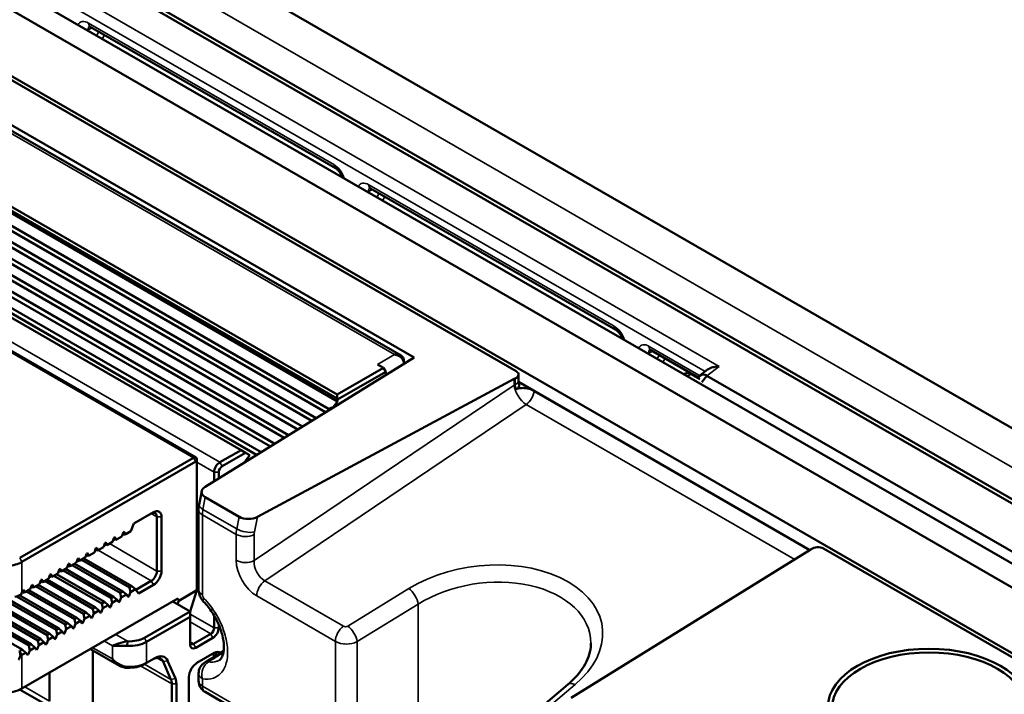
# Model space of a CAD drawing. Header units: millimetres. Extents: x 0 to 5104, y -184 to 1188.
# Tile 194 of 221: x 1389 to 1429, y 612 to 640. Entities that reach past the tile are written whole.
import ezdxf

# ---------------------------------------------------------------- set-up
doc = ezdxf.new("R2010")
doc.units = ezdxf.units.MM
doc.header["$LTSCALE"] = 2
doc.layers.add('Sichtbar (ISO)', color=7, linetype='Continuous', lineweight=50)
doc.layers.add('Sichtbar schmal (ISO)', color=7, linetype='Continuous', lineweight=35)

msp = doc.modelspace()

# ---------------------------------------------------------------- linework, layer by layer
at = {"layer": 'Sichtbar (ISO)'}
for p, q in [((1320.786, 686.182), (1437.648, 618.712)), ((1318.547, 684.554), (1434.827, 617.419)), ((1318.802, 684.232), (1434.483, 617.443)), ((1549.724, 548.425), (1315.955, 683.392)), ((1315.012, 682.957), (1548.781, 547.99)), ((1312.655, 681.596), (1546.424, 546.629)), ((1366.021, 650.622), (1408.99, 625.813)), ((1404.791, 626.387), (1380.75, 640.267)), ((1391.436, 640.027), (1401.549, 634.188)), ((1381.157, 639.791), (1404.245, 626.461)), ((1401.632, 624.569), (1378.062, 638.178)), ((1401.609, 624.686), (1378.086, 638.267)), ((1401.609, 624.85), (1378.227, 638.349)), ((1401.255, 624.271), (1377.874, 637.771)), ((1401.134, 624.123), (1377.874, 637.553)), ((1400.747, 623.884), (1377.874, 637.09)), ((1400.565, 623.771), (1377.874, 636.872)), ((1400.179, 623.532), (1377.874, 636.41)), ((1374.267, 636.063), (1397.649, 622.563)), ((1399.997, 623.419), (1377.874, 636.192)), ((1399.61, 623.18), (1377.874, 635.729)), ((1399.428, 623.067), (1377.874, 635.512)), ((1395.793, 622.26), (1373.825, 634.943)), ((1399.041, 622.828), (1377.874, 635.049)), ((1398.859, 622.715), (1377.874, 634.831)), ((1398.473, 622.476), (1377.874, 634.369)), ((1398.291, 622.363), (1377.874, 634.151)), ((1402.986, 633.359), (1413.099, 627.52)), ((1368.063, 627.833), (1390.031, 615.15)), ((1368.167, 627.893), (1390.135, 615.21)), ((1367.309, 627.398), (1389.277, 614.715)), ((1367.413, 627.458), (1389.381, 614.775)), ((1367.686, 627.615), (1389.654, 614.932)), ((1367.79, 627.675), (1389.758, 614.992)), ((1366.659, 627.022), (1388.626, 614.339)), ((1366.932, 627.18), (1388.899, 614.497)), ((1367.036, 627.24), (1389.004, 614.557)), ((1416.496, 625.558), (1414.535, 626.69)), ((1396.177, 621.054), (1404.791, 626.387)), ((1404.355, 626.177), (1404.355, 626.286)), ((1401.609, 624.85), (1403.518, 625.952)), ((1403.612, 625.789), (1401.632, 624.645)), ((1403.271, 626.094), (1403.518, 625.952)), ((1403.518, 625.952), (1403.612, 625.789)), ((1403.612, 625.658), (1403.612, 625.789)), ((1416.88, 625.883), (1416.559, 625.64)), ((1408.902, 625.498), (1398.334, 619.809)), ((1409.088, 625.422), (1409.088, 625.677)), ((1409.09, 625.375), (1421.1, 618.441)), ((1415.973, 625.72), (1415.906, 625.685)), ((1416.556, 625.487), (1416.2, 625.693)), ((1416.484, 625.529), (1416.49, 625.545)), ((1416.642, 625.369), (1416.852, 625.631)), ((1416.852, 625.631), (1432.687, 616.489)), ((1421.083, 618.445), (1409.732, 624.998)), ((1401.444, 624.334), (1401.632, 624.569)), ((1401.609, 624.686), (1401.609, 624.85)), ((1401.632, 624.645), (1401.609, 624.686)), ((1401.632, 624.569), (1401.632, 624.645)), ((1401.255, 624.271), (1401.444, 624.334)), ((1401.255, 624.198), (1401.255, 624.271)), ((1401.444, 624.334), (1401.444, 624.315)), ((1396.777, 622.06), (1397.649, 622.563)), ((1397.649, 622.563), (1397.837, 622.454)), ((1388.527, 618.113), (1395.693, 622.25)), ((1395.834, 622.06), (1395.834, 622.169)), ((1397.837, 622.454), (1396.871, 621.897)), ((1398.011, 622.354), (1397.814, 622.109)), ((1398.011, 622.354), (1397.837, 622.454)), ((1397.893, 622.116), (1397.843, 622.145)), ((1397.904, 622.124), (1397.851, 622.154)), ((1395.787, 622.087), (1388.622, 617.95)), ((1395.834, 616.78), (1395.834, 622.06)), ((1397.814, 622.109), (1397.814, 622.068)), ((1396.541, 621.28), (1396.541, 621.652)), ((1396.73, 621.652), (1396.73, 621.396)), ((1395.921, 620.317), (1396.029, 620.869)), ((1396.178, 620.618), (1397.579, 619.809)), ((1395.9, 616.815), (1395.9, 620.11)), ((1393.235, 619.531), (1394.043, 619.997)), ((1394.184, 617.575), (1394.184, 619.807)), ((1394.373, 619.807), (1394.373, 617.575)), ((1393.112, 619.215), (1393.235, 619.531)), ((1392.358, 618.78), (1392.426, 618.955)), ((1392.403, 618.897), (1392.482, 618.852)), ((1392.426, 618.955), (1392.454, 618.971)), ((1392.454, 618.971), (1392.522, 618.875)), ((1392.482, 618.852), (1392.522, 618.875)), ((1392.522, 618.875), (1392.735, 618.997)), ((1392.735, 618.997), (1392.803, 619.173)), ((1392.78, 619.115), (1392.859, 619.069)), ((1392.803, 619.173), (1392.831, 619.189)), ((1392.831, 619.189), (1392.899, 619.092)), ((1392.859, 619.069), (1392.899, 619.092)), ((1392.899, 619.092), (1393.112, 619.215)), ((1391.604, 618.344), (1391.672, 618.52)), ((1391.672, 618.52), (1391.7, 618.536)), ((1391.7, 618.536), (1391.768, 618.439)), ((1391.768, 618.439), (1391.981, 618.562)), ((1391.981, 618.562), (1392.049, 618.737)), ((1392.026, 618.679), (1392.105, 618.634)), ((1392.049, 618.737), (1392.077, 618.754)), ((1392.077, 618.754), (1392.145, 618.657)), ((1392.105, 618.634), (1392.145, 618.657)), ((1392.145, 618.657), (1392.358, 618.78)), ((1421.658, 618.5), (1437.326, 609.454)), ((1390.849, 617.909), (1390.917, 618.084)), ((1390.917, 618.084), (1390.945, 618.1)), ((1390.945, 618.1), (1391.013, 618.004)), ((1391.013, 618.004), (1391.226, 618.127)), ((1391.172, 618.095), (1393.152, 616.952)), ((1391.226, 618.127), (1391.294, 618.302)), ((1391.272, 618.244), (1391.351, 618.198)), ((1391.294, 618.302), (1391.323, 618.318)), ((1391.323, 618.318), (1391.391, 618.221)), ((1391.351, 618.198), (1391.391, 618.221)), ((1391.391, 618.221), (1391.604, 618.344)), ((1391.649, 618.462), (1391.728, 618.416)), ((1391.728, 618.416), (1391.768, 618.439)), ((1411.255, 612.345), (1421.113, 618.449)), ((1390.163, 617.649), (1390.191, 617.665)), ((1390.191, 617.665), (1390.259, 617.568)), ((1390.259, 617.568), (1390.472, 617.691)), ((1390.418, 617.66), (1392.398, 616.517)), ((1390.472, 617.691), (1390.54, 617.866)), ((1390.518, 617.808), (1390.597, 617.763)), ((1390.54, 617.866), (1390.568, 617.883)), ((1390.568, 617.883), (1390.636, 617.786)), ((1390.597, 617.763), (1390.636, 617.786)), ((1390.636, 617.786), (1390.849, 617.909)), ((1390.691, 617.817), (1392.671, 616.674)), ((1390.795, 617.877), (1392.775, 616.734)), ((1390.895, 618.026), (1390.974, 617.981)), ((1390.974, 617.981), (1391.013, 618.004)), ((1391.068, 618.035), (1393.048, 616.892)), ((1389.505, 617.133), (1389.718, 617.256)), ((1389.718, 617.256), (1389.786, 617.431)), ((1389.763, 617.373), (1389.842, 617.327)), ((1389.786, 617.431), (1389.814, 617.447)), ((1389.814, 617.447), (1389.882, 617.35)), ((1389.842, 617.327), (1389.882, 617.35)), ((1389.882, 617.35), (1390.095, 617.473)), ((1389.937, 617.382), (1391.916, 616.239)), ((1390.041, 617.442), (1392.021, 616.299)), ((1390.095, 617.473), (1390.163, 617.649)), ((1390.141, 617.591), (1390.219, 617.545)), ((1390.219, 617.545), (1390.259, 617.568)), ((1390.314, 617.6), (1392.294, 616.456)), ((1388.964, 616.82), (1389.032, 616.996)), ((1389.009, 616.937), (1389.088, 616.892)), ((1389.032, 616.996), (1389.06, 617.012)), ((1389.06, 617.012), (1389.128, 616.915)), ((1389.088, 616.892), (1389.128, 616.915)), ((1389.128, 616.915), (1389.341, 617.038)), ((1389.182, 616.946), (1391.162, 615.803)), ((1389.286, 617.006), (1391.266, 615.863)), ((1389.341, 617.038), (1389.409, 617.213)), ((1389.386, 617.155), (1389.465, 617.11)), ((1389.409, 617.213), (1389.437, 617.229)), ((1389.437, 617.229), (1389.505, 617.133)), ((1389.465, 617.11), (1389.505, 617.133)), ((1389.559, 617.164), (1391.539, 616.021)), ((1389.664, 617.224), (1391.643, 616.081)), ((1393.048, 616.892), (1393.152, 616.952)), ((1393.088, 616.697), (1393.048, 616.892)), ((1393.152, 616.952), (1393.301, 616.82)), ((1393.314, 616.801), (1393.948, 617.167)), ((1394.043, 617.004), (1393.423, 616.646)), ((1388.42, 616.516), (1390.408, 615.368)), ((1388.53, 616.572), (1390.512, 615.428)), ((1388.622, 616.692), (1388.655, 616.778)), ((1388.622, 612.725), (1395.051, 616.437)), ((1388.632, 616.72), (1388.711, 616.674)), ((1388.655, 616.778), (1388.683, 616.794)), ((1388.683, 616.794), (1388.751, 616.697)), ((1388.711, 616.674), (1388.751, 616.697)), ((1388.751, 616.697), (1388.964, 616.82)), ((1388.805, 616.729), (1390.785, 615.586)), ((1388.909, 616.789), (1390.889, 615.646)), ((1392.294, 616.456), (1392.398, 616.517)), ((1392.333, 616.262), (1392.294, 616.456)), ((1392.398, 616.517), (1392.546, 616.385)), ((1392.711, 616.479), (1392.643, 616.304)), ((1392.671, 616.674), (1392.775, 616.734)), ((1392.711, 616.479), (1392.671, 616.674)), ((1392.924, 616.602), (1392.711, 616.479)), ((1392.775, 616.734), (1392.924, 616.602)), ((1392.992, 616.506), (1392.924, 616.602)), ((1392.953, 616.56), (1393.02, 616.522)), ((1393.02, 616.522), (1392.992, 616.506)), ((1393.088, 616.697), (1393.02, 616.522)), ((1393.301, 616.82), (1393.088, 616.697)), ((1393.423, 616.646), (1393.301, 616.82)), ((1395.051, 616.437), (1395.08, 616.345)), ((1395.08, 616.345), (1395.834, 616.78)), ((1395.547, 615.912), (1395.834, 616.78)), ((1391.539, 616.021), (1391.643, 616.081)), ((1391.643, 616.081), (1391.792, 615.949)), ((1391.956, 616.044), (1391.888, 615.869)), ((1391.916, 616.239), (1392.021, 616.299)), ((1391.956, 616.044), (1391.916, 616.239)), ((1392.169, 616.167), (1391.956, 616.044)), ((1392.021, 616.299), (1392.169, 616.167)), ((1392.237, 616.07), (1392.169, 616.167)), ((1392.199, 616.125), (1392.265, 616.086)), ((1392.265, 616.086), (1392.237, 616.07)), ((1392.333, 616.262), (1392.265, 616.086)), ((1392.546, 616.385), (1392.333, 616.262)), ((1392.614, 616.288), (1392.546, 616.385)), ((1392.576, 616.342), (1392.643, 616.304)), ((1392.643, 616.304), (1392.614, 616.288)), ((1395.551, 615.91), (1394.844, 616.318)), ((1394.871, 616.302), (1394.884, 616.341)), ((1395.08, 616.345), (1395.035, 616.208)), ((1390.785, 615.586), (1390.889, 615.646)), ((1390.889, 615.646), (1391.038, 615.514)), ((1391.162, 615.803), (1391.266, 615.863)), ((1391.202, 615.609), (1391.162, 615.803)), ((1391.415, 615.731), (1391.202, 615.609)), ((1391.266, 615.863), (1391.415, 615.731)), ((1391.483, 615.635), (1391.415, 615.731)), ((1391.445, 615.689), (1391.511, 615.651)), ((1391.511, 615.651), (1391.483, 615.635)), ((1391.579, 615.826), (1391.511, 615.651)), ((1391.579, 615.826), (1391.539, 616.021)), ((1391.792, 615.949), (1391.579, 615.826)), ((1391.86, 615.852), (1391.792, 615.949)), ((1391.822, 615.907), (1391.888, 615.869)), ((1391.888, 615.869), (1391.86, 615.852)), ((1393.666, 614.821), (1395.551, 615.91)), ((1395.551, 615.692), (1393.76, 614.658)), ((1395.551, 615.91), (1395.551, 615.692)), ((1395.551, 614.549), (1395.551, 615.692)), ((1396.541, 615.229), (1396.541, 615.738)), ((1390.408, 615.368), (1390.512, 615.428)), ((1390.448, 615.173), (1390.408, 615.368)), ((1390.661, 615.296), (1390.448, 615.173)), ((1390.512, 615.428), (1390.661, 615.296)), ((1390.729, 615.199), (1390.661, 615.296)), ((1390.69, 615.254), (1390.757, 615.215)), ((1390.825, 615.391), (1390.757, 615.215)), ((1390.825, 615.391), (1390.785, 615.586)), ((1391.038, 615.514), (1390.825, 615.391)), ((1391.106, 615.417), (1391.038, 615.514)), ((1391.068, 615.472), (1391.134, 615.433)), ((1391.134, 615.433), (1391.106, 615.417)), ((1391.202, 615.609), (1391.134, 615.433)), ((1396.73, 615.368), (1396.73, 615.229)), ((1389.654, 614.932), (1389.758, 614.992)), ((1389.694, 614.738), (1389.654, 614.932)), ((1389.907, 614.861), (1389.694, 614.738)), ((1389.758, 614.992), (1389.907, 614.861)), ((1389.975, 614.764), (1389.907, 614.861)), ((1389.936, 614.818), (1390.003, 614.78)), ((1390.071, 614.955), (1390.003, 614.78)), ((1390.031, 615.15), (1390.135, 615.21)), ((1390.071, 614.955), (1390.031, 615.15)), ((1390.284, 615.078), (1390.071, 614.955)), ((1390.135, 615.21), (1390.284, 615.078)), ((1390.352, 614.981), (1390.284, 615.078)), ((1390.313, 615.036), (1390.38, 614.998)), ((1390.38, 614.998), (1390.352, 614.981)), ((1390.448, 615.173), (1390.38, 614.998)), ((1390.757, 615.215), (1390.729, 615.199)), ((1395.693, 614.576), (1396.4, 614.984)), ((1396.494, 614.821), (1395.787, 614.413)), ((1388.899, 614.497), (1389.004, 614.557)), ((1388.939, 614.302), (1388.899, 614.497)), ((1389.152, 614.425), (1388.939, 614.302)), ((1389.004, 614.557), (1389.152, 614.425)), ((1389.22, 614.328), (1389.152, 614.425)), ((1389.316, 614.52), (1389.248, 614.345)), ((1389.277, 614.715), (1389.381, 614.775)), ((1389.316, 614.52), (1389.277, 614.715)), ((1389.529, 614.643), (1389.316, 614.52)), ((1389.381, 614.775), (1389.529, 614.643)), ((1389.597, 614.546), (1389.529, 614.643)), ((1389.559, 614.601), (1389.626, 614.562)), ((1389.626, 614.562), (1389.597, 614.546)), ((1389.694, 614.738), (1389.626, 614.562)), ((1390.003, 614.78), (1389.975, 614.764)), ((1392.973, 614.676), (1392.961, 614.491)), ((1401.936, 614.565), (1401.938, 614.566)), ((1402.293, 614.606), (1402.294, 614.606)), ((1388.527, 614.282), (1388.626, 614.339)), ((1388.775, 614.207), (1388.622, 614.119)), ((1388.626, 614.339), (1388.775, 614.207)), ((1388.843, 614.111), (1388.775, 614.207)), ((1388.805, 614.165), (1388.871, 614.127)), ((1388.871, 614.127), (1388.843, 614.111)), ((1388.939, 614.302), (1388.871, 614.127)), ((1389.182, 614.383), (1389.248, 614.345)), ((1389.248, 614.345), (1389.22, 614.328)), ((1392.636, 613.669), (1391.447, 614.356)), ((1391.546, 611.172), (1391.546, 614.299)), ((1395.834, 613.786), (1396.541, 614.194)), ((1392.961, 613.62), (1392.973, 613.588)), ((1393.76, 613.787), (1393.666, 613.732)), ((1393.76, 613.787), (1394.101, 613.983)), ((1394.763, 613.102), (1394.444, 613.839)), ((1394.626, 613.876), (1394.945, 613.139)), ((1389.751, 613.377), (1389.751, 612.208)), ((1395.504, 610.683), (1395.504, 613.214)), ((1395.9, 613.047), (1395.9, 613.35)), ((1394.797, 609.295), (1394.797, 612.92)), ((1394.985, 612.92), (1394.985, 609.295)), ((1411.121, 612.893), (1409.012, 611.114)), ((1388.527, 612.671), (1388.622, 612.725)), ((1389.993, 611.843), (1388.544, 612.68)), ((1396.166, 612.585), (1401.648, 609.42))]:
    msp.add_line(p, q, dxfattribs=at)
for centre, start, end in [((1396.433, 613.35), 121.5077, 180), ((1396.433, 613.047), 180, 240)]:
    msp.add_arc(centre, 0.533, start, end, dxfattribs=at)
for centre, major_axis, ratio, start_param, end_param in [((1391.603, 640.315), (-0.167, -0.289), 0.57735, 6.283085, 6.283185), ((1401.715, 634.477), (-0.167, -0.289), 0.57735, 0, 0.0001), ((1403.152, 633.647), (-0.167, -0.289), 0.57735, 6.283085, 6.283185), ((1413.265, 627.809), (-0.167, -0.289), 0.57735, 0, 0.0001), ((1414.702, 626.979), (-0.167, -0.289), 0.57735, 6.283085, 6.283185), ((1404.119, 626.312), (-0.167, 0.289), 0.57735, 3.677388, 3.926991), ((1408.755, 625.677), (0.333, 0), 0.57735, 5.343328, 7.068583), ((1409.266, 625.273), (0.533, 0), 0.57735, 2.201735, 2.321288), ((1416.2, 625.312), (-0.233, 0.405), 0.576999, 5.498548, 6.257017), ((1395.693, 622.087), (0.1, 0.173), 0.57735, 5.497787, 7.068583), ((1395.787, 622.033), (0.0333, 0.0577), 0.57735, 5.497787, 7.068583), ((1396.777, 621.788), (0.167, 0.289), 0.57735, 0.785398, 2.356194), ((1396.871, 621.733), (-0.1, -0.173), 0.57735, 3.926991, 5.497787), ((1396.567, 620.844), (-0.542, -0.016), 0.578054, 5.498292, 7.035361), ((1394.043, 619.616), (0.233, 0.404), 0.57735, 5.497787, 7.068583), ((1393.948, 619.671), (0.167, 0.289), 0.57735, 5.497787, 7.068583), ((1397.971, 620.034), (-0.543, -0.016), 0.575293, 0.750104, 2.287173), ((1420.722, 618.659), (-0.533, 0), 0.57735, 2.39169, 2.511264), ((1421.423, 618.363), (0.333, 0), 0.57735, 0.786008, 2.511264), ((1420.711, 618.23), (-0.526, 0), 0.57735, 3.895594, 3.926991), ((1387.914, 618.358), (-1, 0), 0.57735, 1.693321, 2.356194), ((1393.948, 617.439), (0.167, 0.289), 0.57735, 3.926991, 5.497787), ((1394.043, 617.385), (-0.233, -0.404), 0.57735, 0.785398, 2.356194), ((1387.914, 617.031), (1, 0), 0.57735, 5.139595, 5.448349), ((1387.914, 617.101), (-0.651, -1.848), 0.410754, 1.444616, 1.494054), ((1396.4, 615.147), (0.1, 0.173), 0.57735, 3.926991, 5.497787), ((1396.494, 615.093), (-0.167, -0.289), 0.57735, 0.785398, 2.356194), ((1393.053, 615.175), (0.867, 0), 0.57735, 4.620151, 5.497787), ((1393.053, 615.066), (-1, 0), 0.57735, 1.478558, 2.356194), ((1395.693, 614.739), (-0.1, -0.173), 0.57735, 5.497787, 7.068583), ((1395.787, 614.685), (-0.167, -0.289), 0.57735, 5.497787, 7.068583), ((1387.914, 614.646), (-0.651, -1.848), 0.410754, 1.312925, 1.41004), ((1387.914, 614.527), (-1, 0), 0.57735, 2.272181, 2.356194), ((1394.006, 613.385), (0.333, 0.577), 0.57735, 5.878294, 7.068583), ((1394.101, 613.33), (0.4, 0.693), 0.57735, 5.878294, 7.068583), ((1396.447, 613.868), (0.167, 0.289), 0.57735, 5.969365, 7.068583), ((1396.541, 613.813), (0.233, 0.404), 0.57735, 6.171069, 7.068583), ((1393.053, 614.195), (1, 0), 0.57735, 4.620151, 5.497787), ((1393.053, 614.086), (-0.867, 0), 0.57735, 1.478558, 2.356194), ((1395.834, 613.405), (0.233, 0.404), 0.57735, 0.785398, 2.356194), ((1394.326, 612.648), (0.333, 0.577), 0.57735, 5.497787, 5.878294), ((1394.42, 612.593), (-0.4, -0.693), 0.57735, 2.356194, 2.736701), ((1387.914, 613.133), (1, 0), 0.57735, 4.620151, 5.497787)]:
    msp.add_ellipse(centre, major_axis=major_axis, ratio=ratio, start_param=start_param, end_param=end_param, dxfattribs=at)
for centre, major_axis in [((1426.004, 611.963), (4.167, 0)), ((1426.004, 611.908), (4, 0))]:
    msp.add_ellipse(centre, major_axis=major_axis, ratio=0.57735, dxfattribs=at)
for points, knots in [([(1391.436, 640.027), (1391.422, 640.035), (1391.41, 640.04), (1391.395, 640.045), (1391.392, 640.045), (1391.392, 640.045)], [0, 0, 0, 0, 0.01378588, 0.01378588, 0.02660839, 0.02660839, 0.02660839, 0.02660839]), ([(1401.823, 633.816), (1401.814, 633.842), (1401.804, 633.869), (1401.775, 633.929), (1401.756, 633.964), (1401.713, 634.03), (1401.689, 634.062), (1401.64, 634.117), (1401.615, 634.14), (1401.577, 634.171), (1401.561, 634.181), (1401.549, 634.188)], [0.03083492, 0.03083492, 0.03083492, 0.03083492, 0.04409059, 0.04409059, 0.0613712, 0.0613712, 0.07967209, 0.07967209, 0.09719717, 0.09719717, 0.109552, 0.109552, 0.109552, 0.109552]), ([(1402.985, 633.359), (1402.971, 633.367), (1402.959, 633.372), (1402.945, 633.377), (1402.941, 633.377), (1402.941, 633.377)], [0, 0, 0, 0, 0.01378588, 0.01378588, 0.02660839, 0.02660839, 0.02660839, 0.02660839]), ([(1413.373, 627.148), (1413.364, 627.174), (1413.354, 627.2), (1413.325, 627.261), (1413.306, 627.295), (1413.263, 627.361), (1413.239, 627.393), (1413.19, 627.448), (1413.165, 627.472), (1413.127, 627.502), (1413.111, 627.512), (1413.099, 627.52)], [0.03083492, 0.03083492, 0.03083492, 0.03083492, 0.04409059, 0.04409059, 0.0613712, 0.0613712, 0.07967209, 0.07967209, 0.09719717, 0.09719717, 0.109552, 0.109552, 0.109552, 0.109552]), ([(1414.535, 626.69), (1414.521, 626.699), (1414.509, 626.704), (1414.495, 626.708), (1414.491, 626.709), (1414.491, 626.709)], [0, 0, 0, 0, 0.01378588, 0.01378588, 0.02660839, 0.02660839, 0.02660839, 0.02660839]), ([(1403.978, 626.503), (1404.109, 626.522), (1404.171, 626.504), (1404.245, 626.461), (1404.318, 626.419), (1404.355, 626.353), (1404.355, 626.286)], [0, 0, 0, 0, 0.5, 0.5, 0.5, 0.9974183, 0.9974183, 0.9974183, 0.9974183]), ([(1404.355, 626.176), (1404.355, 626.243), (1404.307, 626.331), (1404.245, 626.384), (1404.182, 626.438), (1404.109, 626.484), (1403.978, 626.503)], [0, 0, 0, 0, 0.5, 0.5, 0.5, 1, 1, 1, 1]), ([(1417.351, 626.008), (1417.284, 626.01), (1417.212, 626.004), (1417.075, 625.977), (1417.01, 625.956), (1416.93, 625.916), (1416.904, 625.9), (1416.88, 625.883)], [0, 0, 0, 0, 0.03017967, 0.03017967, 0.06035935, 0.06035935, 0.0755235, 0.0755235, 0.0755235, 0.0755235]), ([(1416.493, 625.544), (1416.537, 625.651), (1416.642, 625.708), (1416.78, 625.662), (1416.803, 625.655), (1416.827, 625.644), (1416.852, 625.631)], [0.235068, 0.235068, 0.235068, 0.235068, 0.8892165, 0.8892165, 0.8892165, 1, 1, 1, 1]), ([(1409.108, 625.25), (1409.111, 625.238), (1409.112, 625.227), (1409.109, 625.19), (1409.098, 625.165), (1409.068, 625.127), (1409.053, 625.114), (1409.018, 625.09), (1408.999, 625.08), (1408.978, 625.071)], [-0.05298673, -0.05298673, -0.05298673, -0.05298673, -0.04396457, -0.04396457, -0.02414255, -0.02414255, -0.01174832, -0.01174832, -0.00008626, -0.00008626, -0.00008626, -0.00008626]), ([(1409.732, 624.998), (1409.702, 625.016), (1409.669, 625.033), (1409.601, 625.064), (1409.565, 625.077), (1409.479, 625.103), (1409.429, 625.113), (1409.309, 625.127), (1409.24, 625.127), (1409.136, 625.115), (1409.101, 625.109), (1409.036, 625.092), (1409.006, 625.082), (1408.978, 625.071)], [-0.1255456, -0.1255456, -0.1255456, -0.1255456, -0.1063544, -0.1063544, -0.0870538, -0.0870538, -0.0630515, -0.0630515, -0.0319976, -0.0319976, -0.0155672, -0.0155672, -0.0000837, -0.0000837, -0.0000837, -0.0000837]), ([(1396.109, 616.309), (1396.058, 616.363), (1396.013, 616.425), (1395.946, 616.559), (1395.922, 616.631), (1395.903, 616.741), (1395.9, 616.778), (1395.9, 616.815)], [0, 0, 0, 0, 0.03369856, 0.03369856, 0.06727752, 0.06727752, 0.08417331, 0.08417331, 0.08417331, 0.08417331]), ([(1396.758, 613.901), (1396.782, 613.916), (1396.804, 613.934), (1396.857, 614.008), (1396.888, 614.071), (1396.933, 614.247), (1396.947, 614.367), (1396.936, 614.628), (1396.916, 614.769), (1396.845, 615.066), (1396.791, 615.226), (1396.652, 615.546), (1396.564, 615.709), (1396.358, 616.024), (1396.236, 616.179), (1396.109, 616.309)], [0, 0, 0, 0, 0.0668396, 0.0668396, 0.141695, 0.141695, 0.2228845, 0.2228845, 0.2976262, 0.2976262, 0.3755126, 0.3755126, 0.457251, 0.457251, 0.5455585, 0.5455585, 0.5455585, 0.5455585]), ([(1392.346, 614.494), (1392.39, 614.51), (1392.438, 614.528), (1392.483, 614.545), (1392.527, 614.561), (1392.541, 614.567), (1392.605, 614.588), (1392.732, 614.631), (1392.864, 614.666), (1392.973, 614.676)], [0, 0, 0, 0, 0.25, 0.25, 0.25, 0.5, 0.5, 0.5, 1, 1, 1, 1]), ([(1392.961, 614.491), (1392.847, 614.497), (1392.708, 614.491), (1392.618, 614.489), (1392.573, 614.488), (1392.5, 614.488), (1392.473, 614.488), (1392.446, 614.488), (1392.401, 614.489), (1392.346, 614.494)], [0, 0, 0, 0, 0.5, 0.5, 0.5, 0.75, 0.75, 0.75, 1, 1, 1, 1]), ([(1411.121, 612.893), (1411.397, 613.126), (1411.618, 613.382), (1411.937, 613.903), (1412.032, 614.174), (1412.067, 614.485), (1412.07, 614.542), (1412.07, 614.598)], [0, 0, 0, 0, 0.203541, 0.203541, 0.4169327, 0.4169327, 0.4646581, 0.4646581, 0.4646581, 0.4646581]), ([(1392.973, 613.588), (1392.918, 613.583), (1392.858, 613.587), (1392.796, 613.603), (1392.733, 613.619), (1392.64, 613.666), (1392.605, 613.689), (1392.534, 613.734), (1392.435, 613.815), (1392.346, 613.95)], [0, 0, 0, 0, 0.25, 0.25, 0.25, 0.5, 0.5, 0.5, 1, 1, 1, 1]), ([(1392.346, 613.95), (1392.456, 613.833), (1392.501, 613.799), (1392.618, 613.732), (1392.736, 613.664), (1392.847, 613.626), (1392.961, 613.62)], [0, 0, 0, 0, 0.5, 0.5, 0.5, 1, 1, 1, 1])]:
    msp.add_open_spline(points, degree=3, knots=knots, dxfattribs=at)
for points in [[(1409.088, 625.422), (1409.088, 625.372), (1409.094, 625.312), (1409.108, 625.25)], [(1395.9, 620.11), (1395.9, 620.179), (1395.907, 620.248), (1395.921, 620.317)], [(1396.154, 613.805), (1396.414, 613.964), (1396.674, 614.123), (1396.933, 614.282)], [(1396.758, 613.901), (1396.757, 613.901), (1396.757, 613.9), (1396.757, 613.9)]]:
    msp.add_open_spline(points, degree=3, dxfattribs=at)
for points, weights in [([(1388.586, 616.603), (1388.504, 616.558), (1388.431, 616.52)], [1.33562225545, 1.37536313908, 1.41141459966]), ([(1388.56, 614.086), (1388.541, 614.189), (1388.522, 614.279)], [1.38447104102, 1.43157128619, 1.47521972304])]:
    msp.add_rational_spline(points, weights, degree=2, dxfattribs=at)
at = {"layer": 'Sichtbar schmal (ISO)'}
for p, q in [((1436.255, 617.911), (1319.398, 685.378)), ((1379.949, 647.602), (1417.351, 626.008)), ((1416.781, 625.808), (1380.051, 647.014)), ((1391.521, 639.977), (1391.355, 639.9)), ((1401.479, 634.341), (1391.367, 640.179)), ((1381.09, 639.717), (1403.978, 626.503)), ((1391.355, 639.86), (1391.355, 639.9)), ((1391.694, 639.664), (1391.792, 639.821)), ((1392.029, 639.684), (1391.932, 639.527)), ((1373.395, 635.559), (1396.777, 622.06)), ((1395.693, 622.25), (1373.725, 634.933)), ((1413.029, 627.672), (1402.916, 633.511)), ((1403.071, 633.309), (1402.904, 633.232)), ((1402.904, 633.192), (1402.904, 633.232)), ((1403.244, 632.996), (1403.341, 633.153)), ((1403.579, 633.016), (1403.482, 632.859)), ((1414.621, 626.641), (1414.454, 626.564)), ((1416.522, 625.656), (1414.466, 626.843)), ((1403.271, 626.094), (1403.978, 626.503)), ((1414.454, 626.523), (1414.454, 626.564)), ((1414.794, 626.327), (1414.891, 626.485)), ((1415.129, 626.348), (1415.032, 626.19)), ((1417.351, 626.008), (1416.852, 625.631)), ((1408.902, 625.243), (1408.902, 625.498)), ((1408.951, 625.266), (1408.951, 625.522)), ((1416.2, 625.693), (1416.038, 625.609)), ((1408.902, 625.243), (1398.191, 618.008)), ((1398.626, 617.168), (1409.406, 624.448)), ((1420.478, 618.056), (1409.406, 624.448)), ((1395.787, 622.087), (1395.693, 622.25)), ((1396.541, 621.652), (1395.834, 622.06)), ((1396.777, 622.06), (1396.871, 621.897)), ((1396.541, 621.652), (1396.73, 621.652)), ((1396.08, 620.117), (1396.178, 620.618)), ((1397.474, 619.312), (1396.08, 620.117)), ((1393.948, 619.943), (1394.184, 619.807)), ((1394.373, 619.807), (1394.184, 619.807)), ((1396.056, 619.892), (1397.45, 619.088)), ((1396.056, 616.598), (1396.056, 619.892)), ((1397.579, 619.809), (1397.474, 619.312)), ((1398.202, 619.185), (1398.334, 619.809)), ((1397.45, 619.088), (1397.45, 618.016)), ((1398.191, 618.008), (1398.191, 619.08)), ((1394.184, 617.575), (1392.228, 618.705)), ((1388.622, 617.95), (1388.527, 618.113)), ((1391.756, 618.432), (1393.948, 617.167)), ((1388.622, 617.95), (1388.622, 616.692)), ((1394.373, 617.575), (1394.184, 617.575)), ((1394.043, 617.004), (1393.948, 617.167)), ((1401.869, 615.296), (1398.626, 617.168)), ((1404.563, 616.849), (1402.049, 615.304)), ((1398.295, 616.545), (1401.538, 614.673)), ((1402.438, 614.662), (1404.952, 616.208)), ((1404.952, 610.763), (1404.952, 616.208)), ((1395.551, 615.801), (1396.541, 615.229)), ((1396.4, 614.984), (1395.551, 615.474)), ((1396.541, 615.229), (1396.73, 615.229)), ((1392.487, 614.957), (1392.973, 614.676)), ((1393.666, 614.821), (1393.76, 614.658)), ((1396.4, 614.984), (1396.494, 614.821)), ((1391.544, 614.413), (1392.346, 613.95)), ((1392.346, 614.494), (1392.016, 614.685)), ((1392.346, 613.95), (1392.346, 614.494)), ((1393.76, 614.658), (1393.76, 613.787)), ((1395.551, 614.658), (1395.693, 614.576)), ((1395.693, 614.576), (1395.787, 614.413)), ((1401.538, 614.673), (1401.538, 609.665)), ((1401.618, 614.634), (1401.618, 614.634)), ((1401.921, 614.566), (1401.923, 614.567)), ((1402.15, 614.576), (1402.151, 614.575)), ((1402.438, 609.638), (1402.438, 614.662)), ((1388.622, 614.119), (1388.527, 614.282)), ((1388.622, 614.119), (1388.622, 612.725)), ((1396.447, 614.14), (1396.578, 614.064)), ((1394.797, 612.92), (1393.512, 613.662)), ((1393.669, 613.734), (1394.763, 613.102)), ((1394.444, 613.839), (1394.181, 613.991)), ((1394.626, 613.876), (1394.444, 613.839)), ((1388.739, 612.793), (1389.751, 612.208)), ((1394.945, 613.139), (1394.763, 613.102)), ((1394.985, 612.92), (1394.797, 612.92)), ((1396.056, 612.83), (1396.056, 613.132)), ((1401.538, 609.665), (1396.056, 612.83)), ((1409.31, 611.112), (1411.419, 612.891))]:
    msp.add_line(p, q, dxfattribs=at)
for centre, major_axis, ratio, start_param, end_param in [((1391.368, 639.633), (0.334, -0.579), 0.575771, 2.357564, 3.515377), ((1391.604, 639.769), (0.194, -0.276), 0.569614, 3.169583, 3.875063), ((1391.603, 640.315), (-0.167, -0.289), 0.57735, 5.497787, 6.283085), ((1391.132, 640.044), (0.333, 0), 0.57735, 5.294697, 5.445427), ((1401.478, 633.796), (0.333, -0.577), 0.578934, 1.197012, 2.354825), ((1401.715, 634.477), (-0.167, -0.289), 0.57735, 5.497787, 6.283185), ((1402.918, 632.965), (0.334, -0.579), 0.575771, 2.357564, 3.515377), ((1403.152, 633.647), (-0.167, -0.289), 0.57735, 5.497787, 6.283085), ((1402.681, 633.375), (-0.333, 0), 0.57735, 2.153104, 2.303835), ((1403.153, 633.101), (0.194, -0.276), 0.569614, 3.169583, 3.875063), ((1413.028, 627.128), (0.333, -0.577), 0.578934, 1.197012, 2.354825), ((1413.265, 627.809), (-0.167, -0.289), 0.57735, 5.497787, 6.283185), ((1414.468, 626.297), (0.334, -0.579), 0.575771, 2.357564, 3.515377), ((1414.703, 626.433), (0.194, -0.276), 0.569614, 3.169583, 3.875063), ((1414.702, 626.979), (-0.167, -0.289), 0.57735, 5.497787, 6.283085), ((1414.231, 626.707), (0.333, 0), 0.57735, 5.294697, 5.445427), ((1408.755, 625.422), (0.333, 0), 0.57735, 5.343328, 6.283185), ((1416.52, 625.112), (-0.335, 0.577), 0.579986, 5.424944, 5.493043), ((1416.757, 625.792), (-0.167, -0.289), 0.57735, 5.497787, 5.684834), ((1409.266, 625.018), (-0.533, 0), 0.57735, 5.343328, 5.462881), ((1409.36, 624.964), (-0.366, 0.558), 0.502246, 0.756908, 2.323451), ((1409.19, 625.084), (-0.134, 0.417), 0.472343, 0.972725, 1.450186), ((1409.36, 624.854), (-0.267, -0.462), 0.57735, 0.907571, 2.193384), ((1396.433, 620.11), (-0.533, 0), 0.57735, 0, 0.785398), ((1396.444, 620.215), (-0.523, 0.103), 0.403883, 0, 0.882642), ((1396.752, 620.307), (-0.488, -0.873), 0.567867, 5.229299, 5.489901), ((1398.168, 619.489), (-0.512, -0.859), 0.58668, 5.245602, 5.506204), ((1397.838, 619.41), (0.522, -0.11), 0.414273, 4.030482, 5.567551), ((1397.827, 619.305), (0.533, 0), 0.57735, 3.926991, 5.462881), ((1398.532, 619.264), (0.246, 0.397), 0.597134, 2.114307, 2.37491), ((1407.691, 614.654), (4.852, 0.59), 0.642704, 5.507113, 8.474172), ((1420.711, 618.3), (-0.267, -0.462), 0.57735, 2.160565, 2.193384), ((1398.299, 617.53), (0.595, -1.045), 0.579783, 3.936048, 5.502591), ((1397.827, 618.234), (0.533, 0), 0.57735, 3.926991, 5.462881), ((1398.676, 617.748), (-0.283, 0.609), 0.652189, 0.854482, 2.421025), ((1407.737, 614.249), (-4.316, -0.6), 0.649779, 3.052901, 5.320501), ((1398.672, 616.763), (0.267, 0.462), 0.57735, 0.907571, 2.356194), ((1404.609, 616.444), (-0.279, 0.454), 0.450854, 3.918017, 5.478191), ((1396.433, 616.815), (-0.533, 0), 0.57735, 0, 0.785398), ((1396.493, 616.68), (-0.383, -0.371), 0.324689, 5.626591, 6.283183), ((1401.915, 614.89), (0.267, 0.462), 0.57735, 0.907571, 2.356194), ((1401.963, 615.364), (0.133, 0.016), 0.642704, 3.84905, 5.33258), ((1402.095, 614.898), (-0.279, 0.454), 0.450854, 3.918017, 5.478191), ((1402.009, 614.958), (-0.667, -0.015), 0.591345, 0.772504, 2.256034), ((1396.433, 613.35), (-0.092, -0.525), 0.735272, 3.699559, 5.263706), ((1396.433, 613.35), (-0.279, 0.455), 0.600104, 5.817974, 6.283185), ((1396.433, 613.35), (-0.533, 0), 0.57735, 0, 0.785398), ((1396.433, 613.047), (-0.533, 0), 0.57735, 0, 0.785398), ((1396.433, 613.047), (-0.267, -0.462), 0.57735, 5.497787, 6.283185), ((1411.465, 612.485), (-0.344, 0.408), 0.550748, 5.403008, 6.283185)]:
    msp.add_ellipse(centre, major_axis=major_axis, ratio=ratio, start_param=start_param, end_param=end_param, dxfattribs=at)
for points, knots in [([(1396.116, 616.462), (1396.11, 616.468), (1396.105, 616.474), (1396.1, 616.48), (1396.091, 616.492), (1396.083, 616.505), (1396.077, 616.518), (1396.07, 616.531), (1396.065, 616.545), (1396.061, 616.559), (1396.058, 616.572), (1396.056, 616.586), (1396.056, 616.598)], [0, 0, 0, 0, 0.152083, 0.152083, 0.152083, 0.434777, 0.434777, 0.434777, 0.717386, 0.717386, 0.717386, 1, 1, 1, 1]), ([(1396.056, 613.132), (1396.22, 613.103), (1396.377, 613.113), (1396.513, 613.16), (1396.622, 613.197), (1396.72, 613.259), (1396.802, 613.342), (1396.823, 613.363), (1396.842, 613.385), (1396.861, 613.409), (1396.953, 613.526), (1397.021, 613.678), (1397.06, 613.851), (1397.083, 613.955), (1397.096, 614.069), (1397.098, 614.188), (1397.1, 614.269), (1397.096, 614.352), (1397.088, 614.437), (1397.068, 614.648), (1397.018, 614.875), (1396.942, 615.1), (1396.912, 615.189), (1396.877, 615.28), (1396.839, 615.369), (1396.781, 615.504), (1396.713, 615.637), (1396.639, 615.765), (1396.49, 616.02), (1396.312, 616.259), (1396.116, 616.462)], [0, 0, 0, 0, 0.138942, 0.138942, 0.138942, 0.249817, 0.249817, 0.249817, 0.277909, 0.277909, 0.277909, 0.416845, 0.416845, 0.416845, 0.499893, 0.499893, 0.499893, 0.555769, 0.555769, 0.555769, 0.694653, 0.694653, 0.694653, 0.750106, 0.750106, 0.750106, 0.833531, 0.833531, 0.833531, 1, 1, 1, 1]), ([(1396.757, 613.9), (1396.723, 613.88), (1396.688, 613.863), (1396.651, 613.851), (1396.548, 613.816), (1396.43, 613.809), (1396.306, 613.831)], [0.810716, 0.810716, 0.810716, 0.810716, 0.8610432, 0.8610432, 0.8610432, 1, 1, 1, 1])]:
    msp.add_open_spline(points, degree=3, knots=knots, dxfattribs=at)
msp.add_open_spline([(1396.306, 613.831), (1396.511, 613.956), (1396.716, 614.081), (1396.921, 614.206)], degree=3, dxfattribs=at)

doc.saveas('drawing.dxf')
